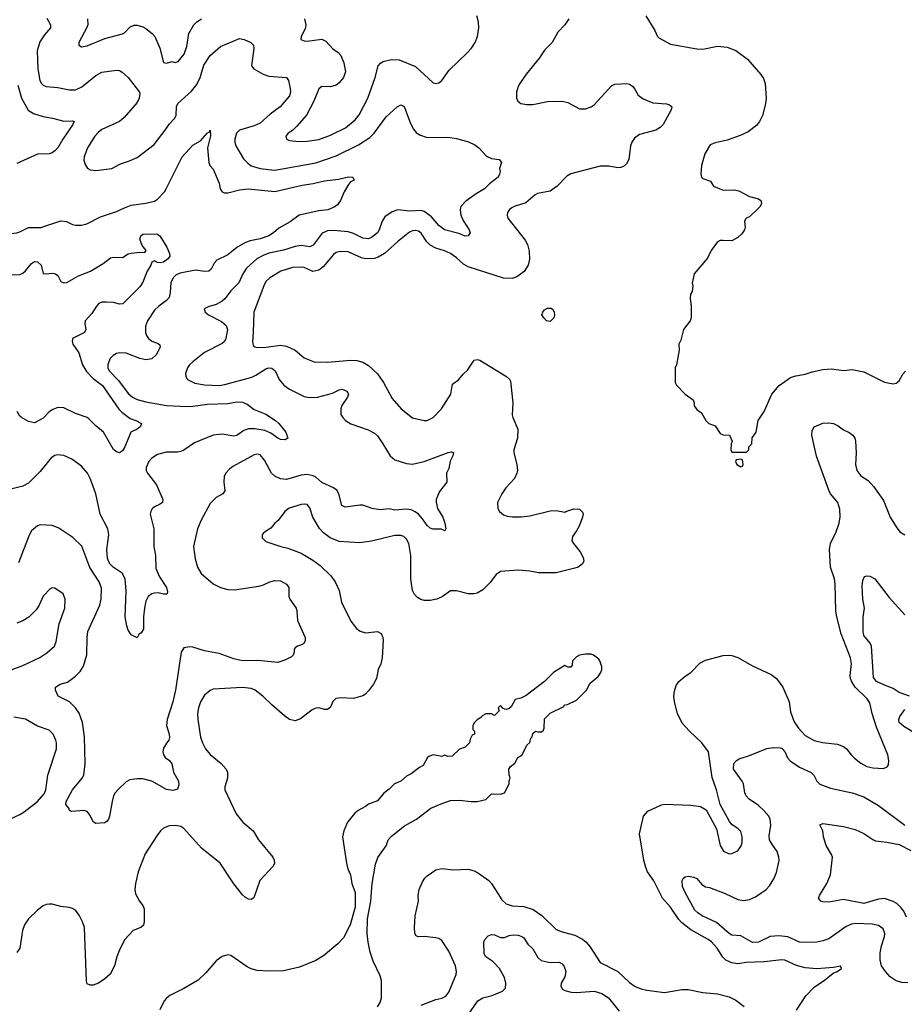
# Model space of a CAD drawing. Header units: inches. Extents: x 1678809 to 1859548, y 384609 to 522868.
# Tile 251 of 256: x 1772289 to 1778326, y 484567 to 491285. Entities that reach past the tile are written whole.
import ezdxf

# ---------------------------------------------------------------- set-up
doc = ezdxf.new("R2010")
doc.units = ezdxf.units.IN
doc.header["$MEASUREMENT"] = 0
doc.layers.add('B7478', color=7, linetype='Continuous')
doc.layers.add('B7479', color=7, linetype='Continuous')

msp = doc.modelspace()

# ---------------------------------------------------------------- linework, layer by layer
at = {"layer": 'B7478', "color": 5}
for points, elevation in [([(1771786.1, 490000), (1771782.8, 489990), (1771793.8, 489950), (1771820.7, 489910), (1771863.5, 489870), (1771922.8, 489830), (1771950, 489817.4), (1771990, 489803.8), (1772030, 489800.2), (1772090, 489804.3), (1772130, 489813.5), (1772268.8, 489831.2), (1772290, 489837.4), (1772350, 489867.7), (1772434.1, 489865.9), (1772570, 489911.5), (1772608.3, 489908.3), (1772650, 489886.7), (1772670, 489882), (1772710, 489882.6), (1772747.3, 489892.7), (1772840.2, 489939.8), (1772950, 489975.5), (1773005.6, 490000)], 440), ([(1774423.6, 490000), (1774392.4, 489987.6), (1774330, 489980.8), (1774196.3, 489950), (1774134.4, 489905.6), (1774056.8, 489863.2), (1774021.5, 489830), (1773990, 489810.7), (1773930, 489789.9), (1773863.1, 489776.9), (1773830, 489765.2), (1773770.6, 489729.4), (1773710, 489680.3), (1773635.2, 489644.8), (1773616.1, 489623.9), (1773596.6, 489583.4), (1773579.1, 489570), (1773552.3, 489567.7), (1773490, 489576.2), (1773383.8, 489556.2), (1773356.1, 489543.9), (1773336.9, 489523.1), (1773321.8, 489490), (1773317.1, 489422.9), (1773308.9, 489390), (1773291.6, 489368.4), (1773238.3, 489330), (1773210, 489302), (1773161.1, 489230), (1773147.1, 489192.9), (1773148, 489150), (1773154.6, 489130), (1773168.8, 489110), (1773190, 489091.8), (1773234.4, 489074.4), (1773245.5, 489065.5), (1773248.2, 489050), (1773221.2, 488998.8), (1773190, 488971.2), (1773150, 488963.5), (1773110, 488972.7), (1773017, 489010), (1772970, 489011.9), (1772950, 489007.1), (1772926.2, 488993.8), (1772907.8, 488972.2), (1772896.5, 488950), (1772890.2, 488930), (1772890.2, 488910), (1772898.8, 488890), (1772963, 488823), (1773030, 488733.2), (1773058.3, 488710), (1773090, 488694.2), (1773150, 488677.5), (1773292.1, 488652.1), (1773430, 488646.6), (1773470, 488647), (1773570, 488661.9), (1773710, 488666.1), (1773770, 488676.8), (1773810, 488674.5), (1773841.9, 488661.9), (1773890, 488625.8), (1773970, 488593.6), (1774035.3, 488550), (1774058.7, 488530), (1774105.5, 488470), (1774118.8, 488430), (1774101.4, 488418.6), (1774070, 488420.5), (1774050, 488428.6), (1774004.2, 488464.2), (1773961.3, 488481.3), (1773892.8, 488492.8), (1773850, 488492.5), (1773818.2, 488481.8), (1773770, 488447.4), (1773750, 488444.2), (1773670, 488457.3), (1773609.7, 488449.8), (1773482.8, 488397.2), (1773410, 488346.9), (1773390, 488338), (1773366.5, 488333.5), (1773290, 488334.5), (1773230, 488318.8), (1773190, 488292.4), (1773171, 488270), (1773152.7, 488230), (1773152.7, 488210), (1773160.6, 488190), (1773223.2, 488110), (1773265.5, 488010), (1773264, 487990), (1773244.2, 487975.8), (1773210, 487961.1), (1773193, 487947), (1773183.2, 487930), (1773180.2, 487910), (1773204.5, 487810), (1773204.7, 487690), (1773216.5, 487630), (1773219.4, 487539.4), (1773243.4, 487483.4), (1773290, 487410.7), (1773298, 487382), (1773296, 487370), (1773290, 487366), (1773270, 487365.1), (1773233.4, 487373.4), (1773210, 487371.8), (1773190, 487367.3), (1773166.4, 487350), (1773150, 487317.2), (1773140.3, 487270), (1773133.4, 487210), (1773133.2, 487126.8), (1773118, 487102), (1773102, 487090), (1773090, 487068), (1773050, 487088.7), (1773030, 487119), (1773019.7, 487150), (1773008.4, 487210), (1773015.2, 487384.8), (1773009.9, 487470), (1772988.7, 487508.7), (1772926.9, 487550), (1772906, 487570), (1772894.5, 487590), (1772888, 487610), (1772883.2, 487670), (1772897, 487770), (1772891.2, 487810), (1772838.8, 487910), (1772809.8, 488050), (1772772.5, 488150), (1772751.2, 488191.2), (1772710, 488237.6), (1772646.1, 488286.1), (1772590, 488311.2), (1772544.8, 488315.2), (1772530, 488311.5), (1772504.6, 488295.4), (1772430, 488201), (1772350, 488123.1), (1772310, 488103.1), (1772210, 488078)], 440), ([(1775646.7, 490000), (1775630.6, 489990), (1775618, 489970), (1775615.5, 489950), (1775619.3, 489930), (1775739.6, 489779.6), (1775755.2, 489750), (1775765.9, 489705.9), (1775769.3, 489650), (1775759.7, 489610), (1775732.5, 489567.5), (1775682.6, 489530), (1775650, 489518), (1775590, 489521.4), (1775350, 489597.6), (1775317.3, 489617.3), (1775270, 489660.8), (1775230, 489688.9), (1775187.6, 489707.6), (1775130, 489725.2), (1775090, 489746.9), (1775067.4, 489770), (1775030, 489828.5), (1775010, 489841.8), (1774990, 489846.8), (1774970, 489843.5), (1774950, 489834.2), (1774870, 489770.8), (1774777.8, 489690), (1774735.5, 489664.5), (1774710, 489654.7), (1774650, 489652.4), (1774621, 489661), (1774530, 489701.8), (1774476.4, 489703.6), (1774450, 489696.4), (1774430, 489683.1), (1774361.2, 489598.9), (1774330, 489575.9), (1774290, 489566.9), (1774230, 489593.6), (1774210, 489597.2), (1774150, 489594), (1774070.5, 489570), (1773996.1, 489523.9), (1773970, 489497.4), (1773955, 489470), (1773886, 489290), (1773883.2, 489150), (1773877.3, 489090), (1773882.8, 489062.8), (1773893, 489053), (1773909.2, 489049.2), (1773970.2, 489050.2), (1774070, 489064.4), (1774110, 489057.6), (1774168.9, 489028.9), (1774230, 488976.9), (1774298, 488950), (1774390, 488948.4), (1774550, 488961.4), (1774590, 488959), (1774630, 488948.4), (1774670, 488925.8), (1774730, 488868.9), (1774772.6, 488810), (1774830, 488700.5), (1774893, 488630), (1774970, 488567.3), (1775050, 488550.7), (1775070, 488550.8), (1775110, 488570.7), (1775167.6, 488630), (1775232, 488730), (1775243, 488797), (1775285.1, 488830), (1775314.5, 488865.5), (1775346.2, 488893.8), (1775390, 488962.8), (1775410, 488967.3), (1775430, 488960.7), (1775610.4, 488850.4), (1775632.4, 488832.4), (1775637.5, 488817.5), (1775655.5, 488670), (1775650.3, 488589.7), (1775653.6, 488570), (1775688.3, 488490), (1775686, 488430), (1775660.2, 488350), (1775660.2, 488330), (1775681.5, 488250), (1775685.4, 488210), (1775682.7, 488190), (1775665.9, 488154.1), (1775607.4, 488090), (1775580.3, 488050), (1775550.4, 487990), (1775552.2, 487950), (1775564.4, 487930), (1775590, 487907.4), (1775616.9, 487896.9), (1775652.3, 487892.3), (1775713, 487893), (1775770, 487899.7), (1775910, 487933), (1775950, 487934.9), (1776010, 487924.7), (1776015.3, 487930), (1776070, 487946.4), (1776110, 487944.9), (1776130, 487924.7), (1776134.4, 487910), (1776130.3, 487890), (1776108, 487830), (1776090, 487797.2), (1776061.1, 487758.9), (1776057.3, 487730), (1776067.7, 487710), (1776113.1, 487653.1), (1776134.6, 487614.6), (1776138.3, 487590), (1776128.5, 487570), (1776099.3, 487550), (1776078.1, 487541.9), (1775950, 487510.7), (1775830, 487509.9), (1775770, 487521.5), (1775690, 487528.9), (1775570, 487518.8), (1775540, 487500), (1775497.5, 487442.5), (1775450, 487394.8), (1775410, 487372.8), (1775390, 487368.1), (1775350, 487367.9), (1775270, 487386.9), (1775230, 487386.9), (1775172, 487348), (1775134.9, 487330), (1775090, 487321.2), (1775050, 487322.3), (1775027.7, 487327.7), (1775002.8, 487342.8), (1774983.9, 487363.9), (1774970.8, 487390), (1774958.4, 487470), (1774959.3, 487630), (1774945.3, 487710), (1774930, 487740.5), (1774910, 487759.1), (1774890, 487766.2), (1774850, 487764.5), (1774690, 487726.8), (1774610, 487714.8), (1774470, 487724.2), (1774407.3, 487750), (1774363.6, 487783.6), (1774334.3, 487814.3), (1774290.7, 487890.7), (1774270, 487954.5), (1774250, 487976.9), (1774230, 487979.7), (1774210, 487976.4), (1774129, 487951), (1774098.8, 487930), (1774053.2, 487866.8), (1774031.3, 487850), (1774003.6, 487816.4), (1773966.4, 487793.6), (1773950, 487778), (1773944.7, 487770), (1773944.7, 487750), (1773970, 487724.7), (1774070.6, 487690.6), (1774119.9, 487679.9), (1774210, 487645.5), (1774290, 487597.1), (1774340.5, 487560.5), (1774412.7, 487490), (1774443.1, 487450), (1774470.4, 487390), (1774485.7, 487310), (1774550, 487181.6), (1774587, 487130), (1774612.4, 487112.4), (1774650, 487101.7), (1774730, 487110.5), (1774756.4, 487096.4), (1774768, 487070), (1774770.4, 487050.4), (1774762.8, 486930), (1774752.8, 486890), (1774734.9, 486850), (1774724.2, 486790), (1774703.7, 486750), (1774670, 486704.5), (1774650, 486682.9), (1774630, 486671.6), (1774567.3, 486652.7), (1774482, 486658), (1774447.4, 486652.6), (1774427.2, 486632.8), (1774410, 486595.1), (1774390, 486578.4), (1774370, 486578.7), (1774330, 486589.6), (1774310, 486587.8), (1774284.8, 486575.2), (1774206.4, 486513.6), (1774170, 486500.3), (1774130.5, 486510.5), (1774095.4, 486535.4), (1774009.2, 486609.2), (1773948, 486670), (1773895.6, 486710), (1773870, 486720.9), (1773810, 486727.7), (1773610, 486716.9), (1773590, 486708), (1773550, 486676.3), (1773523.2, 486630), (1773510.2, 486590), (1773503.6, 486550), (1773505, 486510), (1773523.9, 486390), (1773537.3, 486350), (1773558.3, 486310), (1773590, 486270.3), (1773665.3, 486210), (1773699, 486170), (1773706.7, 486150), (1773708.1, 486110), (1773690.2, 486050), (1773690.2, 486030), (1773765.5, 485865.5), (1773812.8, 485810), (1773883.6, 485750), (1773917.8, 485690), (1774016.9, 485570), (1774026.7, 485550), (1774028.9, 485530), (1774018.4, 485510), (1773928.4, 485411.6), (1773887, 485293), (1773870, 485280.7), (1773850, 485284.2), (1773830, 485295.1), (1773810, 485314.7), (1773750, 485389.8), (1773656.8, 485530), (1773530, 485631.8), (1773410, 485767.1), (1773390, 485779.8), (1773353.4, 485786.6), (1773310, 485784.7), (1773270, 485767.6), (1773250, 485749.6), (1773224.3, 485715.7), (1773146.1, 485593.9), (1773098.7, 485470), (1773080.4, 485390), (1773075.5, 485350), (1773080.4, 485320.4), (1773107.3, 485270), (1773130, 485241), (1773138, 485218), (1773139.3, 485130), (1773133.4, 485106.6), (1773116, 485090), (1773064.4, 485070), (1773006.4, 485010), (1772970, 484938), (1772951.6, 484890), (1772936.9, 484830), (1772907.3, 484772.7), (1772870, 484739.6), (1772826, 484710), (1772790, 484698), (1772770, 484697), (1772750, 484706), (1772745.4, 484725.4), (1772730.8, 485090), (1772718, 485130), (1772694.5, 485174.5), (1772670, 485208), (1772650, 485221), (1772627.9, 485228), (1772570, 485234.5), (1772510, 485251.1), (1772490, 485251.1), (1772470, 485248.2), (1772450, 485238.3), (1772410.9, 485209.1), (1772348.8, 485150), (1772322.8, 485110), (1772309.1, 485070), (1772291.2, 484950), (1772270, 484919.3)], 480), ([(1775296.9, 490000), (1775294.3, 489990), (1775300.3, 489950), (1775315.2, 489915.2), (1775356.3, 489850), (1775362.8, 489830), (1775350.6, 489809.4), (1775330, 489807.3), (1775285.1, 489825.1), (1775187.3, 489850), (1775150, 489881.1), (1775098.6, 489938.6), (1775050, 489977.2), (1775030, 489983.4), (1774950, 489978.3), (1774870, 489987.2), (1774830, 489974), (1774780.5, 489939.5), (1774761.7, 489910), (1774742.5, 489850), (1774730.2, 489830), (1774690, 489798), (1774670, 489790.6), (1774630, 489795), (1774566.7, 489826.7), (1774530, 489837), (1774430, 489846.1), (1774390, 489844.3), (1774352.9, 489827.2), (1774293, 489747), (1774270, 489735.3), (1774210, 489743), (1774170, 489737.6), (1774090, 489712.4), (1773988.6, 489691.4), (1773950, 489676.8), (1773907.5, 489652.5), (1773836.5, 489590), (1773812.1, 489550), (1773784.7, 489490), (1773730, 489433.7), (1773690, 489381.1), (1773670, 489364.4), (1773630, 489341.7), (1773574.4, 489325.6), (1773548.1, 489311.9), (1773554, 489290), (1773577.3, 489270), (1773666.5, 489226.5), (1773698.2, 489198.2), (1773706.7, 489170), (1773695.8, 489110), (1773686, 489090), (1773670, 489076), (1773550, 489013.6), (1773471.3, 488950), (1773449.2, 488930), (1773435.5, 488910), (1773421.5, 488870), (1773422.6, 488850), (1773434.9, 488830), (1773484.8, 488804.8), (1773550, 488793.4), (1773650, 488789.3), (1773690, 488795.6), (1773873.4, 488846.6), (1773900.9, 488859.1), (1773970, 488903.2), (1773990, 488910.2), (1774010, 488906), (1774031.7, 488890), (1774060.9, 488830), (1774091.1, 488791.1), (1774130, 488764.2), (1774230, 488713.4), (1774270, 488706.3), (1774322, 488710), (1774424.4, 488735.6), (1774470, 488760.4), (1774490, 488763.8), (1774522.8, 488750), (1774533, 488730), (1774526, 488710), (1774487.6, 488652.4), (1774480.4, 488630), (1774481.6, 488590), (1774494.9, 488570), (1774513.4, 488550), (1774550, 488527), (1774667.2, 488487.2), (1774710, 488463.8), (1774730, 488444.9), (1774768.5, 488390), (1774817, 488310), (1774850, 488282), (1774930, 488257.3), (1774970, 488252.4), (1775050, 488271.2), (1775212.7, 488332.7), (1775236.3, 488336.3), (1775250, 488331.3), (1775246, 488310), (1775227.9, 488272.1), (1775218, 488222), (1775202.8, 488190), (1775204.7, 488130), (1775154.7, 488065.3), (1775130.4, 488010), (1775130.4, 487989.6), (1775141.3, 487950), (1775175.8, 487890), (1775190.8, 487849.2), (1775198, 487810), (1775190, 487798), (1775168.4, 487808.4), (1775110, 487808.7), (1775090, 487816), (1775070, 487832.7), (1775038.9, 487878.9), (1775009.7, 487910), (1774987.9, 487927.9), (1774960.7, 487940.7), (1774930, 487944.4), (1774850, 487938.7), (1774810, 487947.1), (1774750, 487939.8), (1774694, 487950), (1774630, 487971.5), (1774610, 487973), (1774510, 487959.1), (1774488.5, 487970), (1774467.7, 488050), (1774453.9, 488073.9), (1774431.1, 488091.1), (1774350, 488127.7), (1774310, 488163.5), (1774293, 488173), (1774250, 488180.6), (1774210, 488177.7), (1774110, 488147.2), (1774070, 488151.6), (1774030, 488169.8), (1774008.5, 488190), (1773960, 488280), (1773930, 488315.4), (1773910, 488320.4), (1773890, 488316.4), (1773744.1, 488235.9), (1773721.5, 488218.5), (1773694.9, 488190), (1773685.7, 488170), (1773682.6, 488130), (1773688.4, 488070), (1773675.5, 488050), (1773630, 488025.1), (1773590, 487983.5), (1773528.4, 487870), (1773502.2, 487810), (1773475.3, 487690), (1773486, 487606), (1773503.1, 487550), (1773527.2, 487507.2), (1773610, 487434.9), (1773660.7, 487410), (1773710, 487396.5), (1773754.4, 487394.4), (1773921.1, 487418.9), (1773952.2, 487427.8), (1773997, 487450), (1774030, 487458.9), (1774070, 487455), (1774110, 487432.7), (1774125.3, 487410), (1774127, 487350), (1774131.7, 487331.7), (1774175.3, 487270), (1774181.1, 487250), (1774185.3, 487185.3), (1774237.3, 487070), (1774237.3, 487050), (1774230.8, 487030), (1774219.1, 487020.9), (1774184.7, 487010), (1774170, 486999), (1774162.8, 486990), (1774162.8, 486970), (1774156, 486950), (1774143.5, 486936.5), (1774103.4, 486916.6), (1774050, 486898.4), (1773913.3, 486913.3), (1773808.7, 486910), (1773750, 486923.5), (1773650, 486959.7), (1773550, 486978.7), (1773470, 487004.5), (1773450, 487006.6), (1773410, 486999), (1773390.6, 486969.4), (1773352.3, 486710), (1773334.2, 486630), (1773294.9, 486510), (1773291.6, 486470), (1773310.4, 486410), (1773312.3, 486387.7), (1773308, 486370), (1773290, 486349.2), (1773270, 486314), (1773266, 486290), (1773270.7, 486270), (1773282.8, 486250), (1773310.8, 486230), (1773328.6, 486208.6), (1773339.5, 486150), (1773374, 486090), (1773374.8, 486065.2), (1773365.4, 486034.6), (1773334, 486026), (1773290, 486031.8), (1773190, 486088.4), (1773130, 486106), (1773090, 486106), (1773041.3, 486098.7), (1773016.1, 486083.9), (1772964.5, 486035.5), (1772941.6, 486010), (1772930.4, 485990), (1772919.5, 485950), (1772903, 485850), (1772896.3, 485830), (1772885.1, 485814.9), (1772870, 485804.7), (1772810, 485799.5), (1772791.6, 485811.6), (1772770, 485856), (1772750, 485881.6), (1772729.6, 485889.7), (1772642.7, 485882.7), (1772629.4, 485889.4), (1772624, 485904), (1772604, 485930), (1772606, 485950), (1772649.7, 486030), (1772715.8, 486110), (1772726.3, 486130), (1772736.3, 486210), (1772730.9, 486390.9), (1772718.7, 486490), (1772694.2, 486554.2), (1772669.8, 486589.8), (1772630, 486629.6), (1772552.7, 486670), (1772532.7, 486710), (1772533.2, 486730), (1772565.2, 486750), (1772614.6, 486765.4), (1772670, 486804.9), (1772702.9, 486837.1), (1772725.5, 486874.5), (1772747.9, 486952), (1772749.8, 487070.2), (1772754.8, 487110), (1772835.8, 487290), (1772845, 487330), (1772847.2, 487407.2), (1772830.8, 487450), (1772767.7, 487547.7), (1772713.7, 487693.7), (1772652.1, 487752.1), (1772556.2, 487816.2), (1772530, 487827.6), (1772510, 487834), (1772430, 487838), (1772410, 487832.3), (1772370, 487798), (1772353, 487767), (1772282.2, 487577.8)], 460), ([(1777333, 490000), (1777326.6, 489993.4), (1777270, 489939.3), (1777246.8, 489930), (1777236.3, 489910), (1777239.3, 489870), (1777234.9, 489850), (1777216.2, 489823.8), (1777190, 489799.5), (1777150, 489775.1), (1777090, 489779.3), (1777070, 489777.2), (1777050, 489768.7), (1777007.3, 489710), (1776982, 489658), (1776892, 489550), (1776878, 489490), (1776882, 489470), (1776878, 489430), (1776867.9, 489412.1), (1776863.5, 489383.5), (1776871, 489330), (1776871, 489250), (1776864.7, 489230), (1776818.8, 489170), (1776800.7, 489099.3), (1776786.8, 489070), (1776790.6, 489029.4), (1776770.8, 488930), (1776762.8, 488910), (1776761.6, 488858.4), (1776763, 488810), (1776770.4, 488790.4), (1776830.4, 488730.4), (1776884.7, 488690), (1776891.3, 488670), (1776891.3, 488650), (1776910, 488624.7), (1776942, 488602), (1776971.3, 488550), (1776992, 488530), (1777034.8, 488514.8), (1777070, 488462), (1777090, 488452), (1777132, 488450), (1777151.3, 488410), (1777144.7, 488390), (1777142, 488350), (1777150, 488334), (1777250, 488334), (1777266, 488350), (1777266, 488370), (1777286, 488390), (1777288.4, 488431.6), (1777314, 488470), (1777329.2, 488550), (1777369.6, 488610.4), (1777422.6, 488730), (1777471.5, 488790), (1777550, 488843.1), (1777585.7, 488854.3), (1777650, 488865.2), (1777697.9, 488882.1), (1777770, 488898.5), (1777830, 488903.5), (1777910, 488891.8), (1777970, 488898.9), (1778050, 488881.2), (1778190, 488812.2), (1778250, 488800.5), (1778270, 488804.9), (1778290, 488820.7), (1778314.9, 488865.1), (1778334.2, 488885.9)], 520), ([(1772230, 489543.7), (1772290, 489547.2), (1772310, 489554.3), (1772330, 489570.3), (1772370, 489621.7), (1772390, 489634.3), (1772410, 489632.9), (1772435.6, 489610), (1772450, 489554), (1772470, 489550.4), (1772510, 489554.3), (1772534, 489550), (1772550, 489539.3), (1772570, 489498.7), (1772590, 489489.2), (1772610, 489492.2), (1772690, 489536.2), (1772771.6, 489568.4), (1772858.2, 489621.8), (1772910, 489659.5), (1772930, 489663.7), (1772990, 489663.1), (1773030, 489686.4), (1773050, 489692.2), (1773110, 489698.7), (1773144, 489696), (1773151.5, 489710), (1773124.4, 489744.4), (1773108.4, 489788.4), (1773116.5, 489810), (1773130, 489821.6), (1773224.5, 489824.5), (1773246, 489810), (1773293.2, 489733.2), (1773310.8, 489690), (1773313, 489670), (1773297.6, 489650), (1773270, 489629.3), (1773250, 489625.4), (1773229.1, 489629.1), (1773210, 489639.1), (1773190.2, 489629.8), (1773183.6, 489610), (1773159.1, 489570), (1773130, 489494.5), (1773110, 489462), (1772993.3, 489346.7), (1772970, 489344.7), (1772930, 489354.8), (1772878.5, 489358.5), (1772850, 489356.5), (1772830, 489348.4), (1772812.8, 489330), (1772780.8, 489279.2), (1772737, 489230), (1772733.7, 489210), (1772740.5, 489170), (1772730.7, 489150), (1772650.7, 489109.3), (1772650, 489106), (1772647.7, 489090), (1772653, 489070), (1772692.4, 489012.4), (1772718.2, 488930), (1772745, 488885), (1772790, 488835.5), (1772854, 488790), (1772966.9, 488626.9), (1772985.8, 488605.8), (1773043.6, 488563.6), (1773082.8, 488550), (1773121, 488530), (1773114, 488510), (1773090.8, 488490), (1773048.7, 488471.3), (1773006, 488370), (1772990, 488342.7), (1772970, 488329.2), (1772950, 488337), (1772930, 488352.7), (1772860.5, 488470), (1772810, 488512.8), (1772761.8, 488561.8), (1772749.8, 488569.8), (1772670, 488597.2), (1772590, 488636.4), (1772550, 488638.2), (1772515.8, 488624.2), (1772491, 488609), (1772450, 488565.1), (1772390, 488533.2), (1772350, 488542.9), (1772300.9, 488570), (1772290, 488579.5), (1772272.3, 488612.3)], 420), ([(1777590, 484526), (1777654.9, 484625.1), (1777713.6, 484686.4), (1777779, 484730), (1777840.9, 484779.1), (1777868, 484790), (1777898, 484810), (1777890, 484826), (1777842, 484818), (1777730, 484809.6), (1777650, 484815.4), (1777590, 484832.1), (1777510, 484866.9), (1777490, 484869.7), (1777370, 484857.4), (1777247.8, 484852.2), (1777190, 484842.4), (1777150, 484849.8), (1777108.6, 484868.6), (1777087.4, 484887.4), (1777047.8, 484950), (1777010, 484993.1), (1776987.8, 485010), (1776870, 485075), (1776805.6, 485125.6), (1776786.2, 485146.2), (1776730, 485228.7), (1776675.9, 485290), (1776615.6, 485410), (1776574.4, 485470), (1776561.1, 485501.1), (1776548.2, 485550), (1776518, 485730), (1776546.8, 485850), (1776576.1, 485883.9), (1776670, 485928.4), (1776690, 485933.4), (1776870, 485925.5), (1776935.9, 485915.9), (1776974.4, 485894.4), (1777043.4, 485763.4), (1777070.4, 485650), (1777091.8, 485611.8), (1777130, 485594.4), (1777150, 485594.9), (1777190, 485613.4), (1777212.2, 485647.8), (1777218.9, 485670), (1777220.5, 485710), (1777210, 485745.2), (1777190, 485767), (1777152.2, 485792.3), (1777133.5, 485813.5), (1777069.6, 485930), (1777045.4, 486030), (1777014.5, 486114.5), (1776990.6, 486290), (1776944.9, 486350), (1776859.8, 486430), (1776810, 486485.6), (1776778.3, 486550), (1776756.9, 486630), (1776753, 486670), (1776757, 486703), (1776770, 486742.4), (1776787.6, 486770), (1776830, 486805.5), (1776870, 486830.2), (1776930, 486895), (1776970, 486915), (1777090, 486945.8), (1777130, 486949.1), (1777150, 486945.8), (1777190, 486932.9), (1777290, 486875.2), (1777417.8, 486817.8), (1777454.6, 486790), (1777496.5, 486730), (1777540.2, 486630), (1777550, 486562.8), (1777573.7, 486493.6), (1777604.7, 486450), (1777650, 486401.5), (1777710, 486365.8), (1777767, 486353), (1777870, 486340.9), (1777910, 486326.7), (1777932.4, 486310), (1777962.4, 486270), (1777986.4, 486246.4), (1778030, 486213.1), (1778070, 486190.3), (1778110, 486179.5), (1778183.7, 486176.3), (1778210, 486186.8), (1778218.4, 486201.6), (1778220.9, 486230), (1778214, 486270), (1778137.1, 486457.1), (1778106, 486550), (1778090, 486622.9), (1778071.8, 486650), (1777991.3, 486731.3), (1777967.8, 486767.8), (1777959.4, 486790), (1777956.2, 486810), (1777964.7, 486890), (1777958, 486930), (1777894.7, 487094.7), (1777865.3, 487210), (1777858.5, 487250), (1777855.1, 487435.1), (1777848.4, 487470), (1777822.4, 487550), (1777815.3, 487670), (1777821.7, 487710), (1777861.2, 487790), (1777880.2, 487850), (1777887.1, 487892.9), (1777885.6, 487945.6), (1777871.4, 487991.4), (1777822.4, 488050), (1777810, 488075.1), (1777727, 488307), (1777695.4, 488450), (1777697.1, 488482.9), (1777710, 488506.7), (1777770, 488531.3), (1777810, 488534.5), (1777842.8, 488530), (1777874.4, 488514.4), (1777910, 488485.3), (1777950, 488467.2), (1777973.7, 488450), (1777987.2, 488430), (1777993.1, 488410), (1777996.5, 488330), (1777991.8, 488250), (1778001.1, 488210), (1778030, 488172.4), (1778079.6, 488139.6), (1778118.3, 488098.3), (1778183.2, 488003.2), (1778230, 487890.7), (1778270, 487824), (1778294.8, 487790), (1778330, 487770.7)], 480), ([(1778362, 486670), (1778290, 486694.3), (1778250, 486721.8), (1778185.6, 486745.6), (1778136, 486770), (1778115.8, 486795.8), (1778101.1, 487010), (1778093.7, 487030), (1778050, 487083.6), (1778044, 487110), (1778045.1, 487210), (1778055.1, 487270), (1778043.7, 487330), (1778038.9, 487421.1), (1778042, 487458), (1778054, 487486), (1778069, 487491), (1778090, 487487.7), (1778124, 487470), (1778221.4, 487341.4), (1778330, 487223.1)], 460), ([(1772170, 486825.5), (1772310, 486877.7), (1772427, 486933), (1772475.5, 486964.5), (1772526.3, 487010), (1772538.2, 487041.8), (1772558, 487162), (1772596.4, 487270), (1772600.5, 487330), (1772586.5, 487366.5), (1772530, 487407), (1772510, 487407.3), (1772497.6, 487402.4), (1772450, 487351.8), (1772422.1, 487290), (1772401.8, 487258.2), (1772352.5, 487207.5), (1772310, 487182.8), (1772270, 487166.5)], 480), ([(1774732, 484550), (1774750, 484579.1), (1774757.8, 484610), (1774759.2, 484730), (1774750, 484760.9), (1774702.2, 484862.2), (1774681.7, 484921.7), (1774666.4, 484990), (1774659.8, 485050), (1774663, 485150), (1774684.7, 485270), (1774693.5, 485390), (1774717, 485523), (1774732.2, 485567.8), (1774790, 485647.3), (1774804.5, 485690), (1774825.4, 485714.6), (1774915.1, 485784.9), (1774997.2, 485830), (1775095.9, 485904.1), (1775164.7, 485935.3), (1775230, 485956.3), (1775290, 485960.7), (1775370, 485951.3), (1775410, 485951.3), (1775470, 485964.7), (1775510, 486002), (1775570, 486001), (1775598, 486010), (1775628.4, 486071.6), (1775628.9, 486091.1), (1775635.3, 486110), (1775628.4, 486131.6), (1775628, 486170), (1775638, 486190), (1775668.4, 486211.6), (1775688, 486250), (1775718, 486270), (1775750, 486334), (1775770, 486354), (1775778, 486382), (1775787.3, 486392.7), (1775790, 486414), (1775808.7, 486431.3), (1775824.7, 486424.7), (1775850, 486424.7), (1775863.1, 486436.9), (1775868.7, 486450), (1775870, 486514), (1775910, 486554), (1776002, 486598), (1776006, 486610), (1776027.3, 486612.7), (1776090, 486642), (1776158, 486710), (1776182, 486758), (1776236.5, 486803.5), (1776255.3, 486830), (1776262, 486850), (1776262, 486870), (1776248.7, 486910), (1776242, 486922), (1776206, 486950), (1776190, 486955.3), (1776150, 486955.3), (1776110, 486948), (1776090, 486938), (1776062, 486910), (1776059.6, 486880.4), (1776050, 486866), (1776030, 486866), (1776010, 486878), (1775950, 486842), (1775932, 486830), (1775871.1, 486768.9), (1775745.4, 486674.6), (1775710, 486655.3), (1775670, 486646), (1775643.6, 486596.4), (1775630, 486586), (1775610, 486578), (1775600.4, 486580.4), (1775587.3, 486587.3), (1775570, 486606), (1775554, 486590), (1775562, 486570), (1775530, 486538), (1775510, 486548), (1775470, 486548), (1775450, 486538), (1775436.9, 486523.1), (1775410, 486508), (1775392, 486490), (1775382, 486470), (1775382, 486442), (1775394, 486430), (1775394, 486410), (1775378, 486402), (1775363.6, 486376.4), (1775358, 486350), (1775330, 486322), (1775291.6, 486308.4), (1775239.6, 486260.4), (1775210, 486258), (1775190, 486266), (1775170, 486258), (1775110, 486268), (1775082, 486258), (1775072, 486250), (1775043.6, 486196.4), (1775016.9, 486183.1), (1774959.8, 486140.2), (1774930, 486124), (1774890.6, 486089.4), (1774846, 486070), (1774810, 486034), (1774773.7, 486006.3), (1774730, 485955.3), (1774670, 485933.2), (1774650, 485917.2), (1774598, 485890), (1774576, 485870), (1774527.3, 485810), (1774501, 485750), (1774491, 485710), (1774518.4, 485530), (1774529, 485490), (1774546.3, 485450), (1774556.4, 485390), (1774577.6, 485330), (1774578, 485230), (1774545, 485110), (1774498.7, 485021.3), (1774461.1, 484978.9), (1774363.2, 484896.8), (1774310, 484865.1), (1774199.6, 484820.4), (1774090, 484795), (1773990, 484792), (1773910, 484796.5), (1773868.4, 484808.4), (1773842, 484822), (1773730, 484899.1), (1773710, 484904), (1773670, 484892.6), (1773630, 484863.5), (1773558.7, 484781.3), (1773507.6, 484732.4), (1773410, 484674.8), (1773313.4, 484626.6), (1773290.9, 484609.1), (1773274.3, 484590), (1773245.3, 484530)], 520), ([(1772222, 485830), (1772290, 485860.9), (1772319.8, 485880.2), (1772410, 485950.2), (1772456.7, 486003.3), (1772466.9, 486030), (1772481.6, 486130), (1772539.8, 486310), (1772541.4, 486350), (1772536.8, 486370), (1772516.9, 486410), (1772490, 486436.8), (1772410, 486465), (1772330, 486511.3), (1772250, 486525.4)], 480), ([(1778410, 486409.8), (1778321.6, 486461.6), (1778289.7, 486490), (1778287.8, 486510), (1778296, 486530), (1778330, 486577.3)], 460), ([(1778350, 484713.2), (1778310, 484714.4), (1778270, 484726.9), (1778230, 484753.6), (1778196.7, 484790), (1778171.1, 484830), (1778160.7, 484870), (1778161, 484919), (1778170, 484965.5), (1778191.5, 485030), (1778193.3, 485050), (1778181.4, 485081.4), (1778150, 485104.8), (1778106.2, 485113.8), (1777990, 485117.4), (1777966.2, 485113.8), (1777930, 485096.8), (1777810, 485013.8), (1777770, 484999.4), (1777730, 484991.6), (1777630, 484987.4), (1777610, 484990.7), (1777530, 485026.1), (1777470, 485033.1), (1777410, 485029.1), (1777330, 484989.8), (1777290, 484987.4), (1777210, 485033.5), (1777150, 485039.2), (1777130, 485048.9), (1777045.3, 485125.3), (1776946.6, 485170), (1776915.8, 485190), (1776895.8, 485210), (1776829.7, 485330), (1776812.7, 485370), (1776809.5, 485410.5), (1776816, 485424), (1776830, 485436), (1776850, 485440.5), (1776890, 485434.6), (1776910, 485424.4), (1776944.7, 485384.7), (1776969.3, 485369.3), (1776996.9, 485363.1), (1777102.3, 485322.3), (1777190, 485281.2), (1777230, 485274.4), (1777270, 485282.9), (1777310, 485299.7), (1777383.5, 485350), (1777405.6, 485374.4), (1777436.5, 485423.5), (1777454.1, 485465.9), (1777471.2, 485548.8), (1777470.7, 485570), (1777458.2, 485610), (1777420.8, 485660.8), (1777406.2, 485690), (1777402.7, 485717.3), (1777415.3, 485790), (1777410.8, 485830), (1777401.4, 485850), (1777367.6, 485890), (1777330, 485922.2), (1777266.1, 485966.1), (1777246.2, 485990), (1777237.6, 486010), (1777227.7, 486070), (1777218.7, 486090), (1777161, 486170), (1777161.5, 486210), (1777180.5, 486230), (1777199.6, 486240.5), (1777270, 486263.5), (1777388.1, 486311.9), (1777430, 486319.8), (1777477.6, 486317.6), (1777491.9, 486311.9), (1777510, 486291.3), (1777529.5, 486249.5), (1777548, 486228), (1777610, 486185.8), (1777690, 486147.4), (1777707.4, 486130), (1777728.7, 486090), (1777750, 486068.9), (1777821.8, 486041.8), (1777970, 486010.2), (1778050, 485982.9), (1778150, 485922.2), (1778329.6, 485789.6)], 460), ([(1778341, 485161), (1778322, 485202), (1778304.7, 485224.7), (1778273.9, 485253.9), (1778250, 485268.7), (1778190, 485287.8), (1778150, 485284.2), (1778050, 485255.1), (1777910, 485281.2), (1777810, 485263.6), (1777770, 485265.1), (1777755.3, 485270), (1777741.2, 485290), (1777746, 485310), (1777797.2, 485390), (1777822.7, 485450), (1777836, 485570), (1777829.2, 485590), (1777792.3, 485650), (1777775.1, 485710), (1777769.3, 485749.3), (1777749, 485791), (1777770, 485801), (1777910, 485780.9), (1777990, 485759.1), (1778050, 485731.5), (1778110, 485690.3), (1778130, 485681.5), (1778207.7, 485672.3), (1778290, 485656.3), (1778370, 485616.2)], 440), ([(1775030, 484560.7), (1775130, 484600.2), (1775170.6, 484609.4), (1775197.3, 484622.7), (1775217.3, 484650), (1775266.8, 484770), (1775270.9, 484790.9), (1775264.2, 484830), (1775217.1, 484930), (1775170, 485002.6), (1775150, 485015.4), (1775130, 485020.4), (1775050.4, 485029.7), (1775007.7, 485027.7), (1774994.2, 485034.2), (1774985.6, 485050), (1774982.6, 485090), (1774986.9, 485170), (1775009.8, 485269.8), (1775009, 485310), (1775015.3, 485350), (1775037.7, 485402.3), (1775053.2, 485426.8), (1775070, 485444.2), (1775130, 485485.3), (1775170, 485492.6), (1775250, 485484.4), (1775349.1, 485489.1), (1775390, 485476.5), (1775420.4, 485460.4), (1775490, 485410.4), (1775510, 485390.4), (1775580, 485280), (1775610, 485251.7), (1775650, 485238.8), (1775730, 485235.2), (1775793.8, 485213.8), (1775852.9, 485172.8), (1775950, 485076.5), (1775990, 485060.2), (1776078.6, 485038.6), (1776130.9, 485010.9), (1776153.1, 484993.1), (1776180.3, 484960.3), (1776251.3, 484851.3), (1776370.8, 484790.8), (1776450, 484714.9), (1776490, 484689), (1776530, 484672.7), (1776570, 484663.2), (1776690, 484647.9), (1776810, 484667.7), (1776850, 484668.1), (1776950, 484648.1), (1777050, 484639), (1777130, 484616.9), (1777175.5, 484595.5), (1777232.5, 484552.5)], 480), ([(1775350, 484494.8), (1775416, 484590), (1775449, 484610), (1775513.6, 484626.4), (1775584.2, 484655.8), (1775604.2, 484675.8), (1775605.7, 484710), (1775597.2, 484750), (1775563.5, 484810), (1775518.8, 484858.8), (1775469.6, 484890), (1775459.5, 484910), (1775457.2, 484990), (1775464, 485010), (1775485.4, 485034.6), (1775510, 485042), (1775530, 485040.5), (1775570, 485021.6), (1775597.2, 485022.8), (1775630, 485037.3), (1775658.6, 485041.4), (1775690, 485039.3), (1775716, 485030), (1775730, 485020.7), (1775756.7, 484976.7), (1775790, 484945.7), (1775825.6, 484885.6), (1775846.7, 484866.7), (1775910, 484851.5), (1775970, 484853.7), (1775990, 484844), (1776003.9, 484823.9), (1776016.5, 484790), (1776010, 484753.2), (1775984.9, 484710), (1775982.4, 484690), (1775993.4, 484670), (1776010, 484660.3), (1776052, 484650), (1776090, 484647.7), (1776210, 484655.5), (1776260.9, 484640.9), (1776306.5, 484610), (1776380.9, 484520.9)], 460)]:
    msp.add_lwpolyline(points, dxfattribs=dict(at, elevation=elevation))
for points, elevation in [([(1775910, 489225.1), (1775885.2, 489230), (1775865.2, 489250), (1775853.2, 489270), (1775859, 489290), (1775870, 489304.7), (1775890, 489317.3), (1775916.3, 489316.3), (1775930, 489306), (1775937.1, 489290), (1775939.5, 489270), (1775934, 489250)], 480), ([(1777210, 488286), (1777178, 488282), (1777174, 488270), (1777182, 488250), (1777210, 488234), (1777222, 488238), (1777226, 488250), (1777222, 488282)], 520)]:
    msp.add_lwpolyline(points, close=True, dxfattribs=dict(at, elevation=elevation))
at = {"layer": 'B7479', "color": 5}
for points, elevation in [([(1772474.6, 491294.6), (1772498.9, 491250), (1772498.9, 491230), (1772458.6, 491181.4), (1772427, 491133), (1772408, 491072), (1772412.4, 490950), (1772427.3, 490870), (1772439, 490850), (1772450, 490839), (1772470, 490829.3), (1772550, 490823.2), (1772630, 490806.8), (1772670, 490807), (1772712.3, 490827.7), (1772810, 490903.6), (1772850, 490927.6), (1772950, 490941.3), (1772970, 490938.4), (1772987.7, 490927.7), (1773030, 490890.4), (1773106.4, 490790), (1773110, 490778), (1773105.5, 490750), (1773090, 490719.7), (1773003.1, 490616.9), (1772970, 490589.8), (1772850, 490536.4), (1772824, 490516), (1772802, 490490), (1772752, 490410), (1772728.7, 490350), (1772727, 490327), (1772736.1, 490296.1), (1772750, 490274.8), (1772770, 490260.7), (1772810, 490254.9), (1772919, 490270), (1772977.8, 490302.2), (1773038.9, 490321.1), (1773090, 490343.7), (1773205.9, 490434.1), (1773283.1, 490530), (1773309.1, 490570.9), (1773345.7, 490610), (1773356, 490630), (1773359.7, 490690), (1773368, 490712), (1773462.5, 490797.5), (1773497.7, 490842.3), (1773519.8, 490890), (1773546.6, 490973.4), (1773590, 491041.3), (1773658.9, 491101.1), (1773790, 491155.8), (1773821, 491150), (1773866, 491130), (1773884.9, 491110), (1773887.9, 491087.9), (1773870.8, 490970), (1773886, 490950), (1773950, 490914), (1773990, 490898.7), (1774110, 490890.4), (1774123.8, 490870), (1774136, 490816), (1774136.5, 490790), (1774130, 490764.5), (1774067.4, 490690), (1773999.3, 490640.7), (1773930, 490579.5), (1773890, 490560.8), (1773789.6, 490530.4), (1773769.2, 490510), (1773757.8, 490470), (1773757.2, 490450), (1773763.9, 490423.9), (1773816, 490336), (1773845.3, 490305.3), (1773870, 490288.4), (1773930.8, 490270), (1774030, 490258.6), (1774310, 490307.5), (1774450, 490356.1), (1774601.1, 490430), (1774678.4, 490481.6), (1774708.7, 490511.3), (1774790, 490623.1), (1774865.1, 490690), (1774890, 490703), (1774911.9, 490691.9), (1774956.7, 490576.7), (1774976.7, 490536.7), (1774994.6, 490514.6), (1775018.1, 490498.1), (1775070, 490480.9), (1775210, 490483.9), (1775270, 490473.6), (1775350.9, 490450.9), (1775396, 490430), (1775422.6, 490410), (1775474.3, 490354.3), (1775510, 490338.4), (1775561, 490330), (1775576.3, 490310), (1775564, 490270), (1775567.3, 490250), (1775564, 490230), (1775554, 490210), (1775495.1, 490164.9), (1775461.1, 490130), (1775403.7, 490096.3), (1775333.7, 490046.3), (1775299.6, 490010), (1775296.9, 490000)], 460), ([(1774232.9, 491290), (1774243, 491250), (1774237, 491223), (1774210.4, 491170), (1774208.9, 491148.9), (1774230, 491139.5), (1774250, 491138.9), (1774350, 491151.2), (1774379.3, 491139.3), (1774426.9, 491086.9), (1774461.5, 491061.5), (1774479.8, 491039.8), (1774500.3, 490990), (1774511.8, 490930), (1774498, 490890), (1774470, 490855.1), (1774450, 490838.7), (1774410, 490826), (1774350, 490829.6), (1774330, 490814), (1774296.9, 490730), (1774245.9, 490634.1), (1774180.7, 490559.3), (1774150, 490529.5), (1774120.7, 490510), (1774104.9, 490490), (1774111, 490470), (1774130, 490461.6), (1774194, 490454), (1774250, 490455.2), (1774330, 490467.7), (1774410, 490497.1), (1774512.1, 490547.9), (1774578.6, 490601.4), (1774605, 490635), (1774665.8, 490750), (1774714.6, 490890), (1774735.6, 490970), (1774751.2, 490988.8), (1774770, 490999.7), (1774826.8, 491013.2), (1774878, 491010), (1774990, 490965.4), (1775110, 490853.7), (1775130, 490848.7), (1775150, 490853.1), (1775170, 490868.9), (1775219.7, 490940.3), (1775342.4, 491057.6), (1775371.6, 491090), (1775397.8, 491130), (1775413.9, 491170), (1775422.8, 491230), (1775419.6, 491270), (1775409.9, 491310)], 480), ([(1776562.8, 491310), (1776624, 491210), (1776640.7, 491170), (1776650, 491162), (1776730, 491117.4), (1776910, 491086.4), (1776950, 491083.2), (1777050, 491104), (1777117.3, 491097.3), (1777175.1, 491075.1), (1777255.3, 491015.3), (1777347.2, 490910), (1777364.1, 490884.1), (1777376.9, 490850), (1777383.5, 490750), (1777378, 490710), (1777357.2, 490630), (1777337.6, 490590), (1777317.1, 490562.9), (1777259.6, 490520.4), (1777206.3, 490493.7), (1777116.5, 490463.5), (1777035.8, 490444.2), (1777002, 490430), (1776964.4, 490370), (1776942.8, 490290), (1776938, 490230), (1776942, 490210), (1776950, 490202), (1777003.6, 490183.6), (1777024.7, 490150), (1777090, 490122.4), (1777163.8, 490123.8), (1777196.1, 490116.1), (1777270, 490079.3), (1777330, 490062.8), (1777346, 490050), (1777350.8, 490030), (1777342.8, 490010), (1777333, 490000)], 520), ([(1772752, 491290), (1772753.7, 491250), (1772747.9, 491232.1), (1772693.4, 491130), (1772694, 491110), (1772710, 491099.3), (1772750, 491107), (1772870, 491157.5), (1772990, 491187.7), (1773003.8, 491196.2), (1773043.1, 491236.9), (1773070, 491247.3), (1773090, 491248.4), (1773130, 491236.5), (1773150, 491223.8), (1773193.1, 491190), (1773210.4, 491170), (1773246.7, 491090), (1773270, 490993.4), (1773290, 490987.4), (1773330, 490999.5), (1773350, 490993.4), (1773370, 490999.1), (1773411.9, 491050), (1773430, 491102.8), (1773442.9, 491190), (1773478.4, 491250), (1773498, 491270), (1773529.7, 491290)], 480), ([(1776037.6, 491290), (1776010.3, 491250), (1775961.1, 491198.9), (1775923.2, 491130), (1775870, 491076.2), (1775836, 491024), (1775746.1, 490913.9), (1775701.3, 490850), (1775690, 490829), (1775678.4, 490790), (1775679.1, 490750), (1775688.5, 490728.5), (1775710, 490714), (1775750, 490706.4), (1775790, 490706.7), (1775890, 490727), (1775990, 490728.4), (1776030, 490719.1), (1776110, 490677.3), (1776150, 490677.1), (1776190, 490690.4), (1776210, 490704.9), (1776330, 490834.9), (1776350, 490844.2), (1776430, 490850.4), (1776450, 490845.5), (1776470, 490830.6), (1776488, 490810), (1776510.4, 490770), (1776543.8, 490743.8), (1776610, 490717.7), (1776702, 490710), (1776724.1, 490704.1), (1776735.8, 490695.8), (1776739.1, 490690), (1776735.3, 490670), (1776679.5, 490570), (1776659.5, 490550), (1776630, 490531.9), (1776518.7, 490501.3), (1776484.4, 490475.6), (1776465.8, 490450), (1776456.6, 490423.4), (1776446, 490330), (1776430, 490300.5), (1776410, 490283.5), (1776390, 490275.4), (1776370, 490273.7), (1776310, 490285.8), (1776250, 490286.4), (1776050, 490233.8), (1776023.4, 490216.6), (1775955.9, 490150), (1775910, 490115.9), (1775821.9, 490098.1), (1775806.5, 490090), (1775744.1, 490035.9), (1775662.8, 490010), (1775646.7, 490000)], 480), ([(1772277.4, 490837.4), (1772302, 490750), (1772346.6, 490666.6), (1772384.1, 490644.1), (1772450, 490624.7), (1772513.3, 490613.3), (1772590, 490592.2), (1772650, 490594.9), (1772661, 490590), (1772652.4, 490570), (1772582.6, 490470), (1772548.8, 490410), (1772530, 490389.8), (1772510, 490376.4), (1772490, 490368.8), (1772410, 490366.6), (1772270, 490303.8)], 440), ([(1773005.6, 490000), (1773050, 490019.6), (1773150, 490033.7), (1773210, 490047.7), (1773230, 490059.1), (1773276.9, 490110), (1773289.6, 490130), (1773396.9, 490350), (1773470, 490428.5), (1773522.3, 490457.7), (1773570, 490513), (1773582.7, 490517.3), (1773590, 490530.6), (1773591.7, 490491.7), (1773570.4, 490410), (1773581, 490310), (1773586, 490290), (1773610, 490266), (1773650.3, 490170), (1773658, 490130), (1773670.3, 490110.3), (1773683.6, 490103.6), (1773710, 490102.7), (1773790, 490123), (1773849.2, 490130.8), (1774030, 490112.5), (1774216.2, 490156.2), (1774292.1, 490167.9), (1774370, 490186.4), (1774464, 490196), (1774532.8, 490212.8), (1774562, 490210), (1774572, 490190), (1774544.9, 490175.1), (1774527.5, 490152.5), (1774502.8, 490110), (1774479.1, 490050), (1774458.3, 490021.7), (1774435.3, 490004.7), (1774423.6, 490000)], 440)]:
    msp.add_lwpolyline(points, dxfattribs=dict(at, elevation=elevation))

doc.saveas('drawing.dxf')
